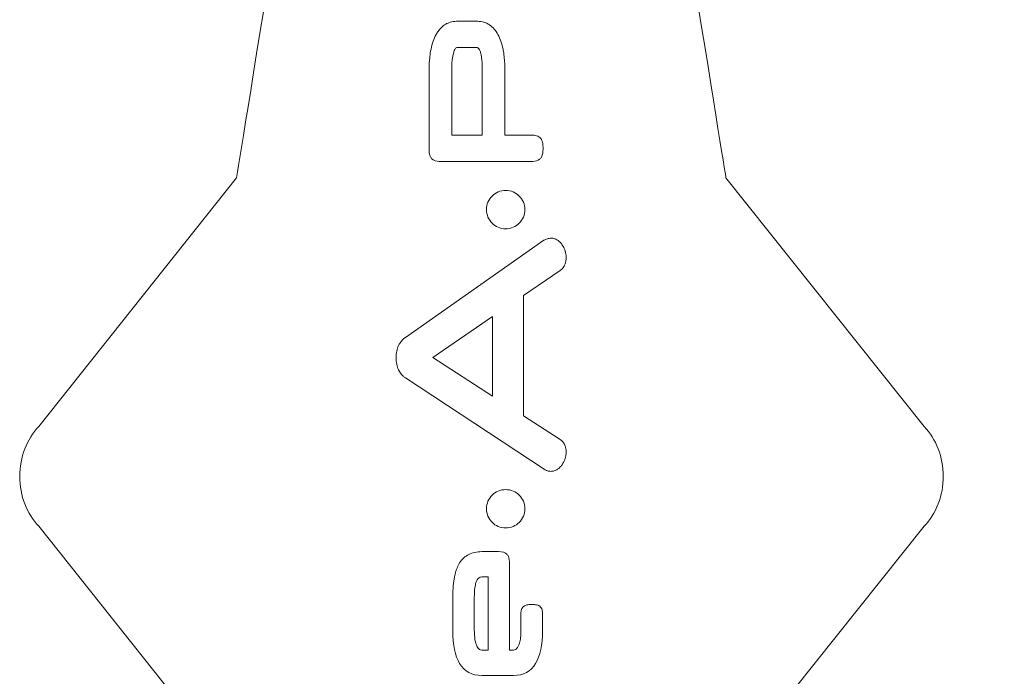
# Model space of a CAD drawing. Header units: inches. Extents: x -5.8 to 5.8, y -5.8 to 5.8.
# Tile 12 of 42: x -5.8 to -4.5, y -0.3 to 0.5. Entities that reach past the tile are written whole.
import ezdxf

# ---------------------------------------------------------------- set-up
doc = ezdxf.new("R2010")
doc.units = ezdxf.units.IN
doc.header["$MEASUREMENT"] = 0
doc.layers.add('VIEW_HATCHES', color=7, linetype='Continuous')

msp = doc.modelspace()

# ---------------------------------------------------------------- linework, layer by layer
at = {"layer": 'VIEW_HATCHES', "color": 4, "lineweight": 5}
for points in [[(-4.4772, 0.9065), (-4.4772, 0.9065), (-5.6577, 1.8903), (-5.6577, 1.8903), (-5.6577, 1.8903), (-5.7161, 1.9389), (-5.7499, 2.0109), (-5.75, 2.0869), (-5.75, 2.0869), (-5.7501, 2.1629), (-5.716, 2.2353), (-5.6577, 2.284), (-5.6577, 2.284), (-5.6577, 2.284), (-4.4772, 3.2677), (-4.4772, 3.2677), (-4.4772, 3.2677), (-4.4772, 3.2677), (-4.4772, 3.2677), (-4.4772, 3.2677), (-4.4772, 3.2677), (-4.471, 3.2983), (-4.1656, 4.8512), (-3.9972, 5.6868), (-3.9972, 5.6868), (-3.9898, 5.7236), (-3.9574, 5.75), (-3.92, 5.75), (-3.92, 5.75), (-3.92, 5.75), (-2.6709, 5.75), (-2.6709, 5.75), (-2.6709, 5.75), (-2.6335, 5.75), (-2.6012, 5.7235), (-2.5937, 5.6868), (-2.5937, 5.6868), (-2.3902, 4.6773), (-2.1199, 3.2983), (-2.1138, 3.2677), (-2.1138, 3.2677), (-2.1138, 3.2677), (-2.1138, 3.2677), (-2.1138, 3.2677), (-2.1138, 3.2677), (-2.1138, 3.2677), (-0.9333, 2.284), (-0.9333, 2.284), (-0.9333, 2.284), (-0.8748, 2.2354), (-0.841, 2.1633), (-0.841, 2.0874), (-0.841, 2.0874), (-0.8409, 2.0114), (-0.8749, 1.939), (-0.9333, 1.8903), (-0.9333, 1.8903), (-0.9333, 1.8903), (-2.1138, 0.9065), (-2.1138, 0.9065), (-2.1138, 0.9065), (-2.1138, 0.9065), (-2.1138, 0.9065), (-2.1138, 0.9065), (-2.1138, 0.9065), (-2.1199, 0.8759), (-2.4356, -0.7278), (-2.5938, -1.5126), (-2.5938, -1.5126), (-2.6012, -1.5493), (-2.6335, -1.5757), (-2.671, -1.5757), (-2.671, -1.5757), (-2.671, -1.5757), (-3.92, -1.5757), (-3.92, -1.5757), (-3.92, -1.5757), (-3.9575, -1.5757), (-3.9898, -1.5493), (-3.9972, -1.5126), (-3.9972, -1.5126), (-4.2007, -0.5031), (-4.471, 0.8759), (-4.4772, 0.9065), (-4.4772, 0.9065), (-4.4772, 0.9065), (-4.4772, 0.9065), (-4.4772, 0.9065)], [(-4.8495, 0.3394), (-4.8495, 0.3394), (-4.5968, 0.0221), (-4.5968, 0.0221), (-4.5968, 0.0221), (-4.5814, 0.0065), (-4.5725, -0.0167), (-4.5724, -0.0413), (-4.5724, -0.0413), (-4.5724, -0.0658), (-4.5814, -0.0891), (-4.5968, -0.1048), (-4.5968, -0.1048), (-4.5968, -0.1048), (-4.8495, -0.422), (-4.8495, -0.422), (-4.8495, -0.422), (-4.8495, -0.422), (-4.8495, -0.422), (-4.8495, -0.422), (-4.8495, -0.422), (-4.8511, -0.4319), (-4.9318, -0.9326), (-4.9763, -1.202), (-4.9763, -1.202), (-4.9782, -1.2139), (-4.9867, -1.2224), (-4.9966, -1.2224), (-4.9966, -1.2224), (-4.9966, -1.2224), (-5.3264, -1.2224), (-5.3264, -1.2224), (-5.3264, -1.2224), (-5.3363, -1.2224), (-5.3449, -1.2138), (-5.3468, -1.202), (-5.3468, -1.202), (-5.4006, -0.8765), (-5.4719, -0.4318), (-5.4736, -0.422), (-5.4736, -0.422), (-5.4736, -0.422), (-5.4736, -0.422), (-5.4736, -0.422), (-5.4736, -0.422), (-5.4736, -0.422), (-5.7256, -0.1048), (-5.7256, -0.1048), (-5.7256, -0.1048), (-5.7411, -0.0891), (-5.75, -0.0659), (-5.75, -0.0414), (-5.75, -0.0414), (-5.75, -0.0169), (-5.741, 0.0065), (-5.7256, 0.0222), (-5.7256, 0.0222), (-5.7256, 0.0222), (-5.4736, 0.3394), (-5.4736, 0.3394), (-5.4736, 0.3394), (-5.4736, 0.3394), (-5.4736, 0.3394), (-5.4736, 0.3394), (-5.4736, 0.3394), (-5.4719, 0.3493), (-5.3886, 0.8664), (-5.3468, 1.1194), (-5.3468, 1.1194), (-5.3449, 1.1313), (-5.3363, 1.1398), (-5.3264, 1.1398), (-5.3264, 1.1398), (-5.3264, 1.1398), (-4.9966, 1.1398), (-4.9966, 1.1398), (-4.9966, 1.1398), (-4.9868, 1.1398), (-4.9782, 1.1312), (-4.9763, 1.1194), (-4.9763, 1.1194), (-4.9225, 0.7939), (-4.8512, 0.3492), (-4.8495, 0.3394), (-4.8495, 0.3394), (-4.8495, 0.3394), (-4.8495, 0.3394), (-4.8495, 0.3394)]]:
    msp.add_open_spline(points, degree=3, knots=[0, 0, 0, 0, 0.045455, 0.045455, 0.045455, 0.045455, 0.090909, 0.090909, 0.090909, 0.090909, 0.136364, 0.136364, 0.136364, 0.136364, 0.181818, 0.181818, 0.181818, 0.181818, 0.227273, 0.227273, 0.227273, 0.227273, 0.272727, 0.272727, 0.272727, 0.272727, 0.318182, 0.318182, 0.318182, 0.318182, 0.363636, 0.363636, 0.363636, 0.363636, 0.409091, 0.409091, 0.409091, 0.409091, 0.454545, 0.454545, 0.454545, 0.454545, 0.5, 0.5, 0.5, 0.5, 0.545455, 0.545455, 0.545455, 0.545455, 0.590909, 0.590909, 0.590909, 0.590909, 0.636364, 0.636364, 0.636364, 0.636364, 0.681818, 0.681818, 0.681818, 0.681818, 0.727273, 0.727273, 0.727273, 0.727273, 0.772727, 0.772727, 0.772727, 0.772727, 0.818182, 0.818182, 0.818182, 0.818182, 0.863636, 0.863636, 0.863636, 0.863636, 0.909091, 0.909091, 0.909091, 0.909091, 0.954545, 0.954545, 0.954545, 0.954545, 1, 1, 1, 1], dxfattribs=at)
at = {"layer": 'VIEW_HATCHES', "color": 2, "lineweight": 5}
for points, knots in [([(-5.215, 0.3603), (-5.215, 0.3603), (-5.215, 0.3603), (-5.215, 0.3603), (-5.215, 0.3603), (-5.215, 0.3603), (-5.215, 0.3603), (-5.215, 0.3603), (-5.215, 0.3603), (-5.2191, 0.3603), (-5.2223, 0.3615), (-5.2245, 0.3638), (-5.2245, 0.3638), (-5.2253, 0.3646), (-5.226, 0.3656), (-5.2265, 0.3666), (-5.2265, 0.3666), (-5.2274, 0.3685), (-5.2279, 0.3708), (-5.2279, 0.3734), (-5.2279, 0.3734), (-5.2279, 0.3734), (-5.2279, 0.4797), (-5.2279, 0.4797), (-5.2279, 0.4797), (-5.2279, 0.4797), (-5.2279, 0.4797), (-5.2279, 0.4797), (-5.2279, 0.4797), (-5.2279, 0.4797), (-5.2279, 0.4797), (-5.2279, 0.4797), (-5.2279, 0.4797), (-5.2279, 0.4841), (-5.2277, 0.4883), (-5.2273, 0.4922), (-5.2273, 0.4922), (-5.2272, 0.4931), (-5.2272, 0.4938), (-5.2271, 0.4941), (-5.2271, 0.4941), (-5.2268, 0.4974), (-5.2263, 0.5005), (-5.2256, 0.5035), (-5.2256, 0.5035), (-5.2249, 0.5071), (-5.224, 0.5104), (-5.2229, 0.5135), (-5.2229, 0.5135), (-5.2218, 0.5166), (-5.2205, 0.5195), (-5.2191, 0.522), (-5.2191, 0.522), (-5.2191, 0.522), (-5.2191, 0.522), (-5.2191, 0.522), (-5.2191, 0.522), (-5.2191, 0.522), (-5.2191, 0.522), (-5.2191, 0.522), (-5.2191, 0.522), (-5.2188, 0.5226), (-5.2184, 0.5233), (-5.2179, 0.5242), (-5.2179, 0.5242), (-5.2174, 0.5249), (-5.2169, 0.5256), (-5.2165, 0.5262), (-5.2165, 0.5262), (-5.2141, 0.5296), (-5.2113, 0.5323), (-5.2082, 0.5344), (-5.2082, 0.5344), (-5.2082, 0.5344), (-5.2082, 0.5345), (-5.2082, 0.5345), (-5.2082, 0.5345), (-5.2082, 0.5345), (-5.2082, 0.5345), (-5.2082, 0.5345), (-5.2082, 0.5345), (-5.2082, 0.5345), (-5.2082, 0.5345), (-5.2082, 0.5345), (-5.2082, 0.5345), (-5.2071, 0.5352), (-5.206, 0.5359), (-5.2048, 0.5364), (-5.2048, 0.5364), (-5.2036, 0.537), (-5.2024, 0.5375), (-5.2011, 0.5379), (-5.2011, 0.5379), (-5.1986, 0.5387), (-5.196, 0.539), (-5.1933, 0.539), (-5.1933, 0.539), (-5.1933, 0.539), (-5.1661, 0.539), (-5.1661, 0.539), (-5.1661, 0.539), (-5.1661, 0.539), (-5.1661, 0.539), (-5.1661, 0.539), (-5.1661, 0.539), (-5.1661, 0.539), (-5.1661, 0.539), (-5.1661, 0.539), (-5.1661, 0.539), (-5.1633, 0.539), (-5.1607, 0.5386), (-5.1582, 0.5379), (-5.1582, 0.5379), (-5.1574, 0.5376), (-5.1566, 0.5373), (-5.1558, 0.537), (-5.1558, 0.537), (-5.1542, 0.5363), (-5.1526, 0.5354), (-5.1511, 0.5345), (-5.1511, 0.5345), (-5.1468, 0.5315), (-5.1432, 0.5274), (-5.1403, 0.522), (-5.1403, 0.522), (-5.1388, 0.5195), (-5.1376, 0.5166), (-5.1365, 0.5135), (-5.1365, 0.5135), (-5.1354, 0.5104), (-5.1345, 0.5071), (-5.1337, 0.5035), (-5.1337, 0.5035), (-5.1337, 0.5035), (-5.1337, 0.5035), (-5.1337, 0.5035), (-5.1337, 0.5035), (-5.1335, 0.5023), (-5.1333, 0.5013), (-5.1331, 0.5004), (-5.1331, 0.5004), (-5.133, 0.4995), (-5.1328, 0.4985), (-5.1326, 0.4973), (-5.1326, 0.4973), (-5.1319, 0.4918), (-5.1315, 0.4859), (-5.1315, 0.4797), (-5.1315, 0.4797), (-5.1315, 0.4797), (-5.1315, 0.3938), (-5.1315, 0.3938), (-5.1315, 0.3938), (-5.1315, 0.3938), (-5.0958, 0.3938), (-5.0958, 0.3938), (-5.0958, 0.3938), (-5.0934, 0.3938), (-5.0913, 0.3934), (-5.0896, 0.3926), (-5.0896, 0.3926), (-5.0875, 0.3917), (-5.0859, 0.3902), (-5.0849, 0.3883), (-5.0849, 0.3883), (-5.0842, 0.3869), (-5.0836, 0.3852), (-5.0832, 0.3831), (-5.0832, 0.3831), (-5.0829, 0.3813), (-5.0827, 0.3792), (-5.0827, 0.377), (-5.0827, 0.377), (-5.0827, 0.3748), (-5.0829, 0.3727), (-5.0832, 0.3709), (-5.0832, 0.3709), (-5.0836, 0.3689), (-5.0841, 0.3672), (-5.0849, 0.3658), (-5.0849, 0.3658), (-5.0849, 0.3658), (-5.0849, 0.3658), (-5.0849, 0.3658), (-5.0849, 0.3658), (-5.0852, 0.3653), (-5.0855, 0.3648), (-5.0859, 0.3643), (-5.0859, 0.3643), (-5.0863, 0.3638), (-5.0867, 0.3633), (-5.0872, 0.363), (-5.0872, 0.363), (-5.0893, 0.3612), (-5.0922, 0.3603), (-5.0958, 0.3603), (-5.0958, 0.3603), (-5.0958, 0.3603), (-5.215, 0.3603), (-5.215, 0.3603)], [0, 0, 0, 0, 0.02, 0.02, 0.02, 0.02, 0.04, 0.04, 0.04, 0.04, 0.06, 0.06, 0.06, 0.06, 0.08, 0.08, 0.08, 0.08, 0.1, 0.1, 0.1, 0.1, 0.12, 0.12, 0.12, 0.12, 0.14, 0.14, 0.14, 0.14, 0.16, 0.16, 0.16, 0.16, 0.18, 0.18, 0.18, 0.18, 0.2, 0.2, 0.2, 0.2, 0.22, 0.22, 0.22, 0.22, 0.24, 0.24, 0.24, 0.24, 0.26, 0.26, 0.26, 0.26, 0.28, 0.28, 0.28, 0.28, 0.3, 0.3, 0.3, 0.3, 0.32, 0.32, 0.32, 0.32, 0.34, 0.34, 0.34, 0.34, 0.36, 0.36, 0.36, 0.36, 0.38, 0.38, 0.38, 0.38, 0.4, 0.4, 0.4, 0.4, 0.42, 0.42, 0.42, 0.42, 0.44, 0.44, 0.44, 0.44, 0.46, 0.46, 0.46, 0.46, 0.48, 0.48, 0.48, 0.48, 0.5, 0.5, 0.5, 0.5, 0.52, 0.52, 0.52, 0.52, 0.54, 0.54, 0.54, 0.54, 0.56, 0.56, 0.56, 0.56, 0.58, 0.58, 0.58, 0.58, 0.6, 0.6, 0.6, 0.6, 0.62, 0.62, 0.62, 0.62, 0.64, 0.64, 0.64, 0.64, 0.66, 0.66, 0.66, 0.66, 0.68, 0.68, 0.68, 0.68, 0.7, 0.7, 0.7, 0.7, 0.72, 0.72, 0.72, 0.72, 0.74, 0.74, 0.74, 0.74, 0.76, 0.76, 0.76, 0.76, 0.78, 0.78, 0.78, 0.78, 0.8, 0.8, 0.8, 0.8, 0.82, 0.82, 0.82, 0.82, 0.84, 0.84, 0.84, 0.84, 0.86, 0.86, 0.86, 0.86, 0.88, 0.88, 0.88, 0.88, 0.9, 0.9, 0.9, 0.9, 0.92, 0.92, 0.92, 0.92, 0.94, 0.94, 0.94, 0.94, 0.96, 0.96, 0.96, 0.96, 0.98, 0.98, 0.98, 0.98, 1, 1, 1, 1]), ([(-5.1991, 0.3938), (-5.1991, 0.3938), (-5.1602, 0.3938), (-5.1602, 0.3938), (-5.1602, 0.3938), (-5.1602, 0.3938), (-5.1602, 0.4774), (-5.1602, 0.4774), (-5.1602, 0.4774), (-5.1602, 0.4836), (-5.1605, 0.4887), (-5.1611, 0.4926), (-5.1611, 0.4926), (-5.1614, 0.4946), (-5.1618, 0.4963), (-5.1621, 0.4979), (-5.1621, 0.4979), (-5.1625, 0.4993), (-5.1629, 0.5006), (-5.1634, 0.5016), (-5.1634, 0.5016), (-5.1641, 0.5034), (-5.1649, 0.5045), (-5.1656, 0.505), (-5.1656, 0.505), (-5.166, 0.5053), (-5.1664, 0.5055), (-5.1667, 0.5056), (-5.1667, 0.5056), (-5.1671, 0.5057), (-5.1675, 0.5058), (-5.168, 0.5058), (-5.168, 0.5058), (-5.168, 0.5058), (-5.1914, 0.5058), (-5.1914, 0.5058), (-5.1914, 0.5058), (-5.1922, 0.5058), (-5.193, 0.5055), (-5.1937, 0.505), (-5.1937, 0.505), (-5.1941, 0.5048), (-5.1944, 0.5044), (-5.1947, 0.504), (-5.1947, 0.504), (-5.1952, 0.5034), (-5.1956, 0.5026), (-5.196, 0.5017), (-5.196, 0.5017), (-5.196, 0.5017), (-5.196, 0.5017), (-5.196, 0.5017), (-5.196, 0.5017), (-5.196, 0.5017), (-5.196, 0.5016), (-5.196, 0.5016), (-5.196, 0.5016), (-5.196, 0.5016), (-5.196, 0.5016), (-5.196, 0.5016), (-5.196, 0.5016), (-5.196, 0.5016), (-5.196, 0.5016), (-5.196, 0.5016), (-5.196, 0.5016), (-5.196, 0.5016), (-5.196, 0.5016), (-5.196, 0.5016), (-5.196, 0.5016), (-5.196, 0.5016), (-5.196, 0.5016), (-5.196, 0.5016), (-5.196, 0.5016), (-5.1961, 0.5014), (-5.1962, 0.5011), (-5.1964, 0.5007), (-5.1964, 0.5007), (-5.1965, 0.5005), (-5.1966, 0.5001), (-5.1967, 0.4997), (-5.1967, 0.4997), (-5.1967, 0.4997), (-5.1967, 0.4997), (-5.1967, 0.4997), (-5.1967, 0.4997), (-5.1973, 0.4978), (-5.1978, 0.4954), (-5.1983, 0.4926), (-5.1983, 0.4926), (-5.1988, 0.4887), (-5.1991, 0.4836), (-5.1991, 0.4774), (-5.1991, 0.4774), (-5.1991, 0.4774), (-5.1991, 0.3938), (-5.1991, 0.3938)], [0, 0, 0, 0, 0.041667, 0.041667, 0.041667, 0.041667, 0.083333, 0.083333, 0.083333, 0.083333, 0.125, 0.125, 0.125, 0.125, 0.166667, 0.166667, 0.166667, 0.166667, 0.208333, 0.208333, 0.208333, 0.208333, 0.25, 0.25, 0.25, 0.25, 0.291667, 0.291667, 0.291667, 0.291667, 0.333333, 0.333333, 0.333333, 0.333333, 0.375, 0.375, 0.375, 0.375, 0.416667, 0.416667, 0.416667, 0.416667, 0.458333, 0.458333, 0.458333, 0.458333, 0.5, 0.5, 0.5, 0.5, 0.541667, 0.541667, 0.541667, 0.541667, 0.583333, 0.583333, 0.583333, 0.583333, 0.625, 0.625, 0.625, 0.625, 0.666667, 0.666667, 0.666667, 0.666667, 0.708333, 0.708333, 0.708333, 0.708333, 0.75, 0.75, 0.75, 0.75, 0.791667, 0.791667, 0.791667, 0.791667, 0.833333, 0.833333, 0.833333, 0.833333, 0.875, 0.875, 0.875, 0.875, 0.916667, 0.916667, 0.916667, 0.916667, 0.958333, 0.958333, 0.958333, 0.958333, 1, 1, 1, 1]), ([(-5.1549, 0.2989), (-5.1549, 0.2989), (-5.1549, 0.2989), (-5.1549, 0.2989), (-5.1549, 0.2989), (-5.1549, 0.2989), (-5.1549, 0.2989), (-5.1549, 0.2989), (-5.1549, 0.2989), (-5.1549, 0.3056), (-5.1522, 0.3118), (-5.1477, 0.3162), (-5.1477, 0.3162), (-5.1477, 0.3162), (-5.1477, 0.3162), (-5.1477, 0.3162), (-5.1477, 0.3162), (-5.1433, 0.3206), (-5.1372, 0.3233), (-5.1304, 0.3233), (-5.1304, 0.3233), (-5.1304, 0.3233), (-5.1304, 0.3234), (-5.1304, 0.3234), (-5.1304, 0.3234), (-5.1304, 0.3234), (-5.1304, 0.3234), (-5.1304, 0.3234), (-5.1304, 0.3234), (-5.1304, 0.3234), (-5.1304, 0.3234), (-5.1304, 0.3234), (-5.1304, 0.3234), (-5.1304, 0.3234), (-5.1304, 0.3233), (-5.1304, 0.3233), (-5.1304, 0.3233), (-5.1237, 0.3233), (-5.1175, 0.3206), (-5.1131, 0.3162), (-5.1131, 0.3162), (-5.1131, 0.3162), (-5.1131, 0.3162), (-5.1131, 0.3162), (-5.1131, 0.3162), (-5.1087, 0.3118), (-5.1059, 0.3056), (-5.1059, 0.2989), (-5.1059, 0.2989), (-5.1059, 0.2989), (-5.1059, 0.2989), (-5.1059, 0.2989), (-5.1059, 0.2989), (-5.1059, 0.2989), (-5.1059, 0.2989), (-5.1059, 0.2989), (-5.1059, 0.2989), (-5.1059, 0.2989), (-5.1059, 0.2989), (-5.1059, 0.2989), (-5.1059, 0.2989), (-5.1059, 0.2989), (-5.1059, 0.2989), (-5.1059, 0.2989), (-5.1059, 0.2989), (-5.1059, 0.2921), (-5.1087, 0.286), (-5.1131, 0.2816), (-5.1131, 0.2816), (-5.1175, 0.2771), (-5.1236, 0.2744), (-5.1304, 0.2744), (-5.1304, 0.2744), (-5.1304, 0.2744), (-5.1304, 0.2744), (-5.1304, 0.2744), (-5.1304, 0.2744), (-5.1304, 0.2744), (-5.1304, 0.2744), (-5.1304, 0.2744), (-5.1304, 0.2744), (-5.1304, 0.2744), (-5.1304, 0.2744), (-5.1304, 0.2744), (-5.1304, 0.2744), (-5.1304, 0.2744), (-5.1304, 0.2744), (-5.1304, 0.2744), (-5.1304, 0.2744), (-5.1372, 0.2744), (-5.1433, 0.2771), (-5.1477, 0.2816), (-5.1477, 0.2816), (-5.1521, 0.286), (-5.1549, 0.2921), (-5.1549, 0.2989), (-5.1549, 0.2989), (-5.1549, 0.2989), (-5.1549, 0.2989), (-5.1549, 0.2989), (-5.1549, 0.2989), (-5.1549, 0.2989), (-5.1549, 0.2989), (-5.1549, 0.2989)], [0, 0, 0, 0, 0.038462, 0.038462, 0.038462, 0.038462, 0.076923, 0.076923, 0.076923, 0.076923, 0.115385, 0.115385, 0.115385, 0.115385, 0.153846, 0.153846, 0.153846, 0.153846, 0.192308, 0.192308, 0.192308, 0.192308, 0.230769, 0.230769, 0.230769, 0.230769, 0.269231, 0.269231, 0.269231, 0.269231, 0.307692, 0.307692, 0.307692, 0.307692, 0.346154, 0.346154, 0.346154, 0.346154, 0.384615, 0.384615, 0.384615, 0.384615, 0.423077, 0.423077, 0.423077, 0.423077, 0.461538, 0.461538, 0.461538, 0.461538, 0.5, 0.5, 0.5, 0.5, 0.538462, 0.538462, 0.538462, 0.538462, 0.576923, 0.576923, 0.576923, 0.576923, 0.615385, 0.615385, 0.615385, 0.615385, 0.653846, 0.653846, 0.653846, 0.653846, 0.692308, 0.692308, 0.692308, 0.692308, 0.730769, 0.730769, 0.730769, 0.730769, 0.769231, 0.769231, 0.769231, 0.769231, 0.807692, 0.807692, 0.807692, 0.807692, 0.846154, 0.846154, 0.846154, 0.846154, 0.884615, 0.884615, 0.884615, 0.884615, 0.923077, 0.923077, 0.923077, 0.923077, 0.961538, 0.961538, 0.961538, 0.961538, 1, 1, 1, 1]), ([(-5.27, 0.1102), (-5.27, 0.1132), (-5.2698, 0.1159), (-5.2693, 0.1185), (-5.2693, 0.1185), (-5.2688, 0.1211), (-5.268, 0.1235), (-5.267, 0.1255), (-5.267, 0.1255), (-5.267, 0.1255), (-5.267, 0.1255), (-5.267, 0.1255), (-5.267, 0.1255), (-5.267, 0.1255), (-5.267, 0.1255), (-5.267, 0.1255), (-5.267, 0.1255), (-5.2668, 0.1261), (-5.2664, 0.1266), (-5.2661, 0.1272), (-5.2661, 0.1272), (-5.2657, 0.1279), (-5.2654, 0.1285), (-5.2651, 0.1289), (-5.2651, 0.1289), (-5.2633, 0.1316), (-5.261, 0.1339), (-5.2582, 0.1358), (-5.2582, 0.1358), (-5.2582, 0.1358), (-5.2582, 0.1358), (-5.2582, 0.1358), (-5.2582, 0.1358), (-5.2582, 0.1358), (-5.0816, 0.2597), (-5.0816, 0.2597), (-5.0816, 0.2597), (-5.0816, 0.2597), (-5.0814, 0.2598), (-5.0814, 0.2598), (-5.0814, 0.2598), (-5.0801, 0.2606), (-5.0787, 0.2613), (-5.0772, 0.2617), (-5.0772, 0.2617), (-5.0757, 0.2622), (-5.0741, 0.2624), (-5.0726, 0.2624), (-5.0726, 0.2624), (-5.0712, 0.2624), (-5.0697, 0.2622), (-5.0683, 0.2618), (-5.0683, 0.2618), (-5.0669, 0.2614), (-5.0656, 0.2607), (-5.0643, 0.2599), (-5.0643, 0.2599), (-5.0631, 0.2591), (-5.062, 0.2582), (-5.061, 0.2572), (-5.061, 0.2572), (-5.061, 0.2572), (-5.061, 0.2572), (-5.061, 0.2572), (-5.061, 0.2572), (-5.06, 0.2562), (-5.0591, 0.2551), (-5.0583, 0.2539), (-5.0583, 0.2539), (-5.0583, 0.2539), (-5.0582, 0.2538), (-5.0582, 0.2538), (-5.0582, 0.2538), (-5.0582, 0.2538), (-5.0582, 0.2537), (-5.0582, 0.2537), (-5.0582, 0.2537), (-5.0582, 0.2537), (-5.0582, 0.2537), (-5.0582, 0.2537), (-5.0582, 0.2537), (-5.058, 0.2534), (-5.0578, 0.2531), (-5.0576, 0.2528), (-5.0576, 0.2528), (-5.0575, 0.2526), (-5.0573, 0.2523), (-5.0571, 0.2518), (-5.0571, 0.2518), (-5.0571, 0.2518), (-5.057, 0.2518), (-5.057, 0.2518), (-5.057, 0.2518), (-5.0561, 0.2501), (-5.0553, 0.2481), (-5.0546, 0.2461), (-5.0546, 0.2461), (-5.0546, 0.2461), (-5.0546, 0.2461), (-5.0546, 0.2461), (-5.0546, 0.2461), (-5.0545, 0.2457), (-5.0544, 0.2453), (-5.0543, 0.2449), (-5.0543, 0.2449), (-5.0543, 0.2449), (-5.0543, 0.2449), (-5.0543, 0.2449), (-5.0543, 0.2449), (-5.0542, 0.2444), (-5.0541, 0.244), (-5.054, 0.2436), (-5.054, 0.2436), (-5.054, 0.2436), (-5.054, 0.2436), (-5.054, 0.2436), (-5.054, 0.2436), (-5.0535, 0.2415), (-5.0533, 0.2395), (-5.0533, 0.2375), (-5.0533, 0.2375), (-5.0533, 0.2375), (-5.0533, 0.2375), (-5.0533, 0.2375), (-5.0533, 0.2375), (-5.0533, 0.2359), (-5.0534, 0.2344), (-5.0537, 0.2329), (-5.0537, 0.2329), (-5.054, 0.2315), (-5.0544, 0.2301), (-5.0549, 0.2288), (-5.0549, 0.2288), (-5.0549, 0.2288), (-5.0549, 0.2288), (-5.0549, 0.2288), (-5.0549, 0.2288), (-5.0549, 0.2288), (-5.0549, 0.2288), (-5.0549, 0.2288), (-5.0549, 0.2288), (-5.0549, 0.2288), (-5.0549, 0.2288), (-5.0549, 0.2288), (-5.0549, 0.2288), (-5.0549, 0.2288), (-5.0549, 0.2287), (-5.0549, 0.2287), (-5.0549, 0.2287), (-5.0549, 0.2287), (-5.0549, 0.2287), (-5.0549, 0.2287), (-5.0549, 0.2287), (-5.0551, 0.2283), (-5.0553, 0.2279), (-5.0555, 0.2276), (-5.0555, 0.2276), (-5.0555, 0.2276), (-5.0555, 0.2275), (-5.0555, 0.2275), (-5.0555, 0.2275), (-5.0557, 0.2271), (-5.0559, 0.2268), (-5.0561, 0.2264), (-5.0561, 0.2264), (-5.0573, 0.2246), (-5.0588, 0.2229), (-5.0607, 0.2215), (-5.0607, 0.2215), (-5.0607, 0.2215), (-5.0608, 0.2214), (-5.0608, 0.2214), (-5.0608, 0.2214), (-5.0608, 0.2214), (-5.1078, 0.1892), (-5.1078, 0.1892), (-5.1078, 0.1892), (-5.1078, 0.1892), (-5.1078, 0.0358), (-5.1078, 0.0358), (-5.1078, 0.0358), (-5.1078, 0.0358), (-5.0609, 0.0056), (-5.0609, 0.0056), (-5.0609, 0.0056), (-5.0609, 0.0056), (-5.0609, 0.0056), (-5.0609, 0.0056), (-5.0609, 0.0056), (-5.0609, 0.0056), (-5.0609, 0.0056), (-5.0609, 0.0056), (-5.0609, 0.0056), (-5.0605, 0.0053), (-5.0601, 0.005), (-5.0598, 0.0048), (-5.0598, 0.0048), (-5.0594, 0.0045), (-5.0591, 0.0042), (-5.0588, 0.0039), (-5.0588, 0.0039), (-5.057, 0.0024), (-5.0557, 0.0005), (-5.0549, -0.0017), (-5.0549, -0.0017), (-5.0543, -0.003), (-5.054, -0.0044), (-5.0537, -0.0059), (-5.0537, -0.0059), (-5.0534, -0.0073), (-5.0533, -0.0088), (-5.0533, -0.0102), (-5.0533, -0.0102), (-5.0533, -0.0102), (-5.0533, -0.0102), (-5.0533, -0.0102), (-5.0533, -0.0102), (-5.0533, -0.0102), (-5.0533, -0.0102), (-5.0533, -0.0102), (-5.0533, -0.0102), (-5.0533, -0.0116), (-5.0534, -0.013), (-5.0536, -0.0144), (-5.0536, -0.0144), (-5.0537, -0.0145), (-5.0537, -0.0147), (-5.0538, -0.015), (-5.0538, -0.015), (-5.0538, -0.015), (-5.0538, -0.015), (-5.0538, -0.015), (-5.0538, -0.015), (-5.054, -0.0162), (-5.0543, -0.0174), (-5.0546, -0.0186), (-5.0546, -0.0186), (-5.0551, -0.02), (-5.0556, -0.0214), (-5.0563, -0.0227), (-5.0563, -0.0227), (-5.0569, -0.024), (-5.0577, -0.0253), (-5.0585, -0.0264), (-5.0585, -0.0264), (-5.0593, -0.0276), (-5.0602, -0.0287), (-5.0612, -0.0297), (-5.0612, -0.0297), (-5.0612, -0.0297), (-5.0612, -0.0297), (-5.0612, -0.0297), (-5.0612, -0.0297), (-5.0622, -0.0307), (-5.0633, -0.0316), (-5.0644, -0.0323), (-5.0644, -0.0323), (-5.0656, -0.0332), (-5.067, -0.0338), (-5.0684, -0.0343), (-5.0684, -0.0343), (-5.0684, -0.0343), (-5.0684, -0.0343), (-5.0684, -0.0343), (-5.0684, -0.0343), (-5.0699, -0.0347), (-5.0714, -0.0349), (-5.0729, -0.0349), (-5.0729, -0.0349), (-5.0729, -0.0349), (-5.0729, -0.0349), (-5.0729, -0.0349), (-5.0729, -0.0349), (-5.0729, -0.0349), (-5.0729, -0.0349), (-5.0729, -0.0349), (-5.0729, -0.0349), (-5.0743, -0.0349), (-5.0757, -0.0347), (-5.0771, -0.0342), (-5.0771, -0.0342), (-5.0777, -0.034), (-5.0782, -0.0339), (-5.0786, -0.0337), (-5.0786, -0.0337), (-5.0786, -0.0337), (-5.0785, -0.0337), (-5.0785, -0.0337), (-5.0785, -0.0337), (-5.0795, -0.0333), (-5.0804, -0.0329), (-5.0813, -0.0323), (-5.0813, -0.0323), (-5.0813, -0.0323), (-5.0815, -0.0322), (-5.0815, -0.0322), (-5.0815, -0.0322), (-5.0815, -0.0322), (-5.2581, 0.0842), (-5.2581, 0.0842), (-5.2581, 0.0842), (-5.2581, 0.0842), (-5.2581, 0.0842), (-5.2581, 0.0842), (-5.2581, 0.0842), (-5.2581, 0.0842), (-5.2581, 0.0842), (-5.2581, 0.0842), (-5.2581, 0.0842), (-5.2587, 0.0846), (-5.2592, 0.0849), (-5.2597, 0.0853), (-5.2597, 0.0853), (-5.2602, 0.0857), (-5.2607, 0.0861), (-5.2612, 0.0865), (-5.2612, 0.0865), (-5.2636, 0.0887), (-5.2655, 0.0914), (-5.267, 0.0945), (-5.267, 0.0945), (-5.268, 0.0966), (-5.2688, 0.099), (-5.2693, 0.1017), (-5.2693, 0.1017), (-5.2698, 0.1043), (-5.27, 0.1072), (-5.27, 0.1102)], [0, 0, 0, 0, 0.012195, 0.012195, 0.012195, 0.012195, 0.02439, 0.02439, 0.02439, 0.02439, 0.036585, 0.036585, 0.036585, 0.036585, 0.04878, 0.04878, 0.04878, 0.04878, 0.060976, 0.060976, 0.060976, 0.060976, 0.073171, 0.073171, 0.073171, 0.073171, 0.085366, 0.085366, 0.085366, 0.085366, 0.097561, 0.097561, 0.097561, 0.097561, 0.109756, 0.109756, 0.109756, 0.109756, 0.121951, 0.121951, 0.121951, 0.121951, 0.134146, 0.134146, 0.134146, 0.134146, 0.146341, 0.146341, 0.146341, 0.146341, 0.158537, 0.158537, 0.158537, 0.158537, 0.170732, 0.170732, 0.170732, 0.170732, 0.182927, 0.182927, 0.182927, 0.182927, 0.195122, 0.195122, 0.195122, 0.195122, 0.207317, 0.207317, 0.207317, 0.207317, 0.219512, 0.219512, 0.219512, 0.219512, 0.231707, 0.231707, 0.231707, 0.231707, 0.243902, 0.243902, 0.243902, 0.243902, 0.256098, 0.256098, 0.256098, 0.256098, 0.268293, 0.268293, 0.268293, 0.268293, 0.280488, 0.280488, 0.280488, 0.280488, 0.292683, 0.292683, 0.292683, 0.292683, 0.304878, 0.304878, 0.304878, 0.304878, 0.317073, 0.317073, 0.317073, 0.317073, 0.329268, 0.329268, 0.329268, 0.329268, 0.341463, 0.341463, 0.341463, 0.341463, 0.353659, 0.353659, 0.353659, 0.353659, 0.365854, 0.365854, 0.365854, 0.365854, 0.378049, 0.378049, 0.378049, 0.378049, 0.390244, 0.390244, 0.390244, 0.390244, 0.402439, 0.402439, 0.402439, 0.402439, 0.414634, 0.414634, 0.414634, 0.414634, 0.426829, 0.426829, 0.426829, 0.426829, 0.439024, 0.439024, 0.439024, 0.439024, 0.45122, 0.45122, 0.45122, 0.45122, 0.463415, 0.463415, 0.463415, 0.463415, 0.47561, 0.47561, 0.47561, 0.47561, 0.487805, 0.487805, 0.487805, 0.487805, 0.5, 0.5, 0.5, 0.5, 0.512195, 0.512195, 0.512195, 0.512195, 0.52439, 0.52439, 0.52439, 0.52439, 0.536585, 0.536585, 0.536585, 0.536585, 0.54878, 0.54878, 0.54878, 0.54878, 0.560976, 0.560976, 0.560976, 0.560976, 0.573171, 0.573171, 0.573171, 0.573171, 0.585366, 0.585366, 0.585366, 0.585366, 0.597561, 0.597561, 0.597561, 0.597561, 0.609756, 0.609756, 0.609756, 0.609756, 0.621951, 0.621951, 0.621951, 0.621951, 0.634146, 0.634146, 0.634146, 0.634146, 0.646341, 0.646341, 0.646341, 0.646341, 0.658537, 0.658537, 0.658537, 0.658537, 0.670732, 0.670732, 0.670732, 0.670732, 0.682927, 0.682927, 0.682927, 0.682927, 0.695122, 0.695122, 0.695122, 0.695122, 0.707317, 0.707317, 0.707317, 0.707317, 0.719512, 0.719512, 0.719512, 0.719512, 0.731707, 0.731707, 0.731707, 0.731707, 0.743902, 0.743902, 0.743902, 0.743902, 0.756098, 0.756098, 0.756098, 0.756098, 0.768293, 0.768293, 0.768293, 0.768293, 0.780488, 0.780488, 0.780488, 0.780488, 0.792683, 0.792683, 0.792683, 0.792683, 0.804878, 0.804878, 0.804878, 0.804878, 0.817073, 0.817073, 0.817073, 0.817073, 0.829268, 0.829268, 0.829268, 0.829268, 0.841463, 0.841463, 0.841463, 0.841463, 0.853659, 0.853659, 0.853659, 0.853659, 0.865854, 0.865854, 0.865854, 0.865854, 0.878049, 0.878049, 0.878049, 0.878049, 0.890244, 0.890244, 0.890244, 0.890244, 0.902439, 0.902439, 0.902439, 0.902439, 0.914634, 0.914634, 0.914634, 0.914634, 0.926829, 0.926829, 0.926829, 0.926829, 0.939024, 0.939024, 0.939024, 0.939024, 0.95122, 0.95122, 0.95122, 0.95122, 0.963415, 0.963415, 0.963415, 0.963415, 0.97561, 0.97561, 0.97561, 0.97561, 0.987805, 0.987805, 0.987805, 0.987805, 1, 1, 1, 1]), ([(-5.147, 0.0609), (-5.147, 0.0609), (-5.147, 0.1624), (-5.147, 0.1624), (-5.147, 0.1624), (-5.147, 0.1624), (-5.2234, 0.1103), (-5.2234, 0.1103), (-5.2234, 0.1103), (-5.2234, 0.1103), (-5.147, 0.0609), (-5.147, 0.0609)], [0, 0, 0, 0, 0.333333, 0.333333, 0.333333, 0.333333, 0.666667, 0.666667, 0.666667, 0.666667, 1, 1, 1, 1]), ([(-5.1549, -0.0826), (-5.1549, -0.0826), (-5.1549, -0.0826), (-5.1549, -0.0826), (-5.1549, -0.0826), (-5.1549, -0.0826), (-5.1549, -0.0826), (-5.1549, -0.0826), (-5.1549, -0.0826), (-5.1549, -0.0759), (-5.1521, -0.0697), (-5.1477, -0.0653), (-5.1477, -0.0653), (-5.1477, -0.0653), (-5.1477, -0.0653), (-5.1477, -0.0653), (-5.1477, -0.0653), (-5.1433, -0.0609), (-5.1372, -0.0582), (-5.1304, -0.0582), (-5.1304, -0.0582), (-5.1304, -0.0582), (-5.1304, -0.0581), (-5.1304, -0.0581), (-5.1304, -0.0581), (-5.1304, -0.0581), (-5.1304, -0.0581), (-5.1304, -0.0581), (-5.1304, -0.0581), (-5.1304, -0.0581), (-5.1304, -0.0581), (-5.1304, -0.0581), (-5.1304, -0.0581), (-5.1304, -0.0581), (-5.1304, -0.0582), (-5.1304, -0.0582), (-5.1304, -0.0582), (-5.1236, -0.0582), (-5.1175, -0.0609), (-5.1131, -0.0653), (-5.1131, -0.0653), (-5.1131, -0.0653), (-5.1131, -0.0653), (-5.1131, -0.0653), (-5.1131, -0.0653), (-5.1086, -0.0697), (-5.1059, -0.0759), (-5.1059, -0.0826), (-5.1059, -0.0826), (-5.1059, -0.0826), (-5.1059, -0.0826), (-5.1059, -0.0826), (-5.1059, -0.0826), (-5.1059, -0.0826), (-5.1059, -0.0826), (-5.1059, -0.0826), (-5.1059, -0.0826), (-5.1059, -0.0826), (-5.1059, -0.0826), (-5.1059, -0.0826), (-5.1059, -0.0826), (-5.1059, -0.0826), (-5.1059, -0.0826), (-5.1059, -0.0826), (-5.1059, -0.0826), (-5.1059, -0.0894), (-5.1087, -0.0955), (-5.1131, -0.1), (-5.1131, -0.1), (-5.1175, -0.1044), (-5.1236, -0.1071), (-5.1304, -0.1071), (-5.1304, -0.1071), (-5.1304, -0.1071), (-5.1304, -0.1071), (-5.1304, -0.1071), (-5.1304, -0.1071), (-5.1304, -0.1071), (-5.1304, -0.1071), (-5.1304, -0.1071), (-5.1304, -0.1071), (-5.1304, -0.1071), (-5.1304, -0.1071), (-5.1304, -0.1071), (-5.1304, -0.1071), (-5.1304, -0.1071), (-5.1304, -0.1071), (-5.1304, -0.1071), (-5.1304, -0.1071), (-5.1371, -0.1071), (-5.1433, -0.1044), (-5.1477, -0.0999), (-5.1477, -0.0999), (-5.1521, -0.0955), (-5.1549, -0.0894), (-5.1549, -0.0827), (-5.1549, -0.0827), (-5.1549, -0.0827), (-5.1549, -0.0827), (-5.1549, -0.0827), (-5.1549, -0.0827), (-5.1549, -0.0827), (-5.1549, -0.0826), (-5.1549, -0.0826)], [0, 0, 0, 0, 0.038462, 0.038462, 0.038462, 0.038462, 0.076923, 0.076923, 0.076923, 0.076923, 0.115385, 0.115385, 0.115385, 0.115385, 0.153846, 0.153846, 0.153846, 0.153846, 0.192308, 0.192308, 0.192308, 0.192308, 0.230769, 0.230769, 0.230769, 0.230769, 0.269231, 0.269231, 0.269231, 0.269231, 0.307692, 0.307692, 0.307692, 0.307692, 0.346154, 0.346154, 0.346154, 0.346154, 0.384615, 0.384615, 0.384615, 0.384615, 0.423077, 0.423077, 0.423077, 0.423077, 0.461538, 0.461538, 0.461538, 0.461538, 0.5, 0.5, 0.5, 0.5, 0.538462, 0.538462, 0.538462, 0.538462, 0.576923, 0.576923, 0.576923, 0.576923, 0.615385, 0.615385, 0.615385, 0.615385, 0.653846, 0.653846, 0.653846, 0.653846, 0.692308, 0.692308, 0.692308, 0.692308, 0.730769, 0.730769, 0.730769, 0.730769, 0.769231, 0.769231, 0.769231, 0.769231, 0.807692, 0.807692, 0.807692, 0.807692, 0.846154, 0.846154, 0.846154, 0.846154, 0.884615, 0.884615, 0.884615, 0.884615, 0.923077, 0.923077, 0.923077, 0.923077, 0.961538, 0.961538, 0.961538, 0.961538, 1, 1, 1, 1]), ([(-5.1256, -0.2629), (-5.1256, -0.2629), (-5.1203, -0.2629), (-5.1203, -0.2629), (-5.1203, -0.2629), (-5.1203, -0.2629), (-5.1203, -0.2629), (-5.1203, -0.2629), (-5.1203, -0.2629), (-5.1203, -0.2629), (-5.1203, -0.2629), (-5.1203, -0.2629), (-5.1203, -0.2629), (-5.1194, -0.2629), (-5.1185, -0.2626), (-5.1176, -0.2619), (-5.1176, -0.2619), (-5.1173, -0.2617), (-5.1169, -0.2614), (-5.1166, -0.261), (-5.1166, -0.261), (-5.1158, -0.2602), (-5.1151, -0.2592), (-5.1143, -0.2579), (-5.1143, -0.2579), (-5.1143, -0.2579), (-5.1143, -0.2579), (-5.1143, -0.2579), (-5.1143, -0.2579), (-5.1143, -0.2579), (-5.1143, -0.2579), (-5.1143, -0.2579), (-5.1143, -0.2579), (-5.1143, -0.2579), (-5.1143, -0.2579), (-5.1143, -0.2579), (-5.1143, -0.2579), (-5.1143, -0.2579), (-5.1143, -0.2579), (-5.1143, -0.2579), (-5.1143, -0.2579), (-5.1143, -0.2579), (-5.1143, -0.2579), (-5.1143, -0.2579), (-5.1143, -0.2579), (-5.114, -0.2574), (-5.1138, -0.2568), (-5.1135, -0.2562), (-5.1135, -0.2562), (-5.1132, -0.2555), (-5.113, -0.2548), (-5.1128, -0.2541), (-5.1128, -0.2541), (-5.1115, -0.25), (-5.1109, -0.2443), (-5.1109, -0.2371), (-5.1109, -0.2371), (-5.1109, -0.2371), (-5.1109, -0.2371), (-5.1109, -0.2371), (-5.1109, -0.2371), (-5.1109, -0.2371), (-5.1109, -0.2156), (-5.1109, -0.2156), (-5.1109, -0.2156), (-5.1109, -0.211), (-5.1093, -0.2079), (-5.1062, -0.2063), (-5.1062, -0.2063), (-5.1051, -0.2057), (-5.1037, -0.2052), (-5.1021, -0.205), (-5.1021, -0.205), (-5.1006, -0.2047), (-5.099, -0.2046), (-5.0972, -0.2046), (-5.0972, -0.2046), (-5.0972, -0.2046), (-5.0972, -0.2046), (-5.0972, -0.2046), (-5.0972, -0.2046), (-5.0972, -0.2046), (-5.0972, -0.2046), (-5.0972, -0.2046), (-5.0972, -0.2046), (-5.0954, -0.2046), (-5.0938, -0.2047), (-5.0924, -0.205), (-5.0924, -0.205), (-5.0919, -0.205), (-5.0914, -0.2051), (-5.0909, -0.2053), (-5.0909, -0.2053), (-5.09, -0.2055), (-5.0891, -0.2058), (-5.0882, -0.2063), (-5.0882, -0.2063), (-5.0882, -0.2063), (-5.0882, -0.2062), (-5.0882, -0.2062), (-5.0882, -0.2062), (-5.0865, -0.2071), (-5.0852, -0.2085), (-5.0844, -0.2103), (-5.0844, -0.2103), (-5.0838, -0.2118), (-5.0834, -0.2135), (-5.0834, -0.2156), (-5.0834, -0.2156), (-5.0834, -0.2156), (-5.0834, -0.2156), (-5.0834, -0.2156), (-5.0834, -0.2156), (-5.0834, -0.2156), (-5.0834, -0.2379), (-5.0834, -0.2379), (-5.0834, -0.2379), (-5.0834, -0.2379), (-5.0834, -0.2379), (-5.0834, -0.2379), (-5.0834, -0.2379), (-5.0834, -0.2564), (-5.0864, -0.2704), (-5.0922, -0.2799), (-5.0922, -0.2799), (-5.0985, -0.2901), (-5.1078, -0.2952), (-5.1203, -0.2952), (-5.1203, -0.2952), (-5.1203, -0.2952), (-5.161, -0.2952), (-5.161, -0.2952), (-5.161, -0.2952), (-5.161, -0.2952), (-5.161, -0.2952), (-5.161, -0.2952), (-5.161, -0.2952), (-5.161, -0.2952), (-5.161, -0.2952), (-5.161, -0.2952), (-5.161, -0.2952), (-5.1734, -0.2952), (-5.1828, -0.2901), (-5.1891, -0.2799), (-5.1891, -0.2799), (-5.1949, -0.2704), (-5.1978, -0.2564), (-5.1978, -0.2379), (-5.1978, -0.2379), (-5.1978, -0.2379), (-5.1979, -0.2379), (-5.1979, -0.2379), (-5.1979, -0.2379), (-5.1979, -0.2379), (-5.1979, -0.2379), (-5.1979, -0.2379), (-5.1979, -0.2379), (-5.1979, -0.2379), (-5.1978, -0.2379), (-5.1978, -0.2379), (-5.1978, -0.2379), (-5.1978, -0.2379), (-5.1978, -0.1946), (-5.1978, -0.1946), (-5.1978, -0.1946), (-5.1978, -0.1946), (-5.1979, -0.1946), (-5.1979, -0.1946), (-5.1979, -0.1946), (-5.1979, -0.1946), (-5.1979, -0.1946), (-5.1979, -0.1946), (-5.1979, -0.1946), (-5.1979, -0.1946), (-5.1978, -0.1946), (-5.1978, -0.1946), (-5.1978, -0.1946), (-5.1978, -0.1849), (-5.1971, -0.1766), (-5.1958, -0.1696), (-5.1958, -0.1696), (-5.1955, -0.1685), (-5.1953, -0.1673), (-5.195, -0.1662), (-5.195, -0.1662), (-5.1936, -0.1604), (-5.1916, -0.1556), (-5.1891, -0.1517), (-5.1891, -0.1517), (-5.1891, -0.1517), (-5.1891, -0.1517), (-5.1891, -0.1517), (-5.1891, -0.1517), (-5.1891, -0.1517), (-5.1891, -0.1516), (-5.1891, -0.1516), (-5.1891, -0.1516), (-5.1891, -0.1516), (-5.1891, -0.1517), (-5.1891, -0.1517), (-5.1891, -0.1517), (-5.1875, -0.1493), (-5.1858, -0.1472), (-5.1839, -0.1454), (-5.1839, -0.1454), (-5.1819, -0.1436), (-5.1797, -0.1421), (-5.1773, -0.1409), (-5.1773, -0.1409), (-5.1726, -0.1385), (-5.1671, -0.1373), (-5.161, -0.1373), (-5.161, -0.1373), (-5.161, -0.1373), (-5.161, -0.1373), (-5.161, -0.1373), (-5.161, -0.1373), (-5.161, -0.1373), (-5.1394, -0.1373), (-5.1394, -0.1373), (-5.1394, -0.1373), (-5.1394, -0.1373), (-5.1394, -0.1373), (-5.1394, -0.1373), (-5.1394, -0.1373), (-5.1346, -0.1373), (-5.1311, -0.1384), (-5.1289, -0.1406), (-5.1289, -0.1406), (-5.1289, -0.1406), (-5.1289, -0.1406), (-5.1289, -0.1406), (-5.1289, -0.1406), (-5.1289, -0.1406), (-5.1289, -0.1406), (-5.1289, -0.1406), (-5.1289, -0.1406), (-5.1289, -0.1406), (-5.1289, -0.1406), (-5.1289, -0.1406), (-5.1289, -0.1406), (-5.1285, -0.1411), (-5.1281, -0.1415), (-5.1278, -0.142), (-5.1278, -0.142), (-5.1278, -0.142), (-5.1278, -0.142), (-5.1278, -0.142), (-5.1278, -0.142), (-5.1275, -0.1425), (-5.1272, -0.143), (-5.127, -0.1435), (-5.127, -0.1435), (-5.127, -0.1435), (-5.127, -0.1435), (-5.127, -0.1435), (-5.127, -0.1435), (-5.1261, -0.1458), (-5.1256, -0.1488), (-5.1256, -0.1528), (-5.1256, -0.1528), (-5.1256, -0.1528), (-5.1256, -0.2629), (-5.1256, -0.2629)], [0, 0, 0, 0, 0.015152, 0.015152, 0.015152, 0.015152, 0.030303, 0.030303, 0.030303, 0.030303, 0.045455, 0.045455, 0.045455, 0.045455, 0.060606, 0.060606, 0.060606, 0.060606, 0.075758, 0.075758, 0.075758, 0.075758, 0.090909, 0.090909, 0.090909, 0.090909, 0.106061, 0.106061, 0.106061, 0.106061, 0.121212, 0.121212, 0.121212, 0.121212, 0.136364, 0.136364, 0.136364, 0.136364, 0.151515, 0.151515, 0.151515, 0.151515, 0.166667, 0.166667, 0.166667, 0.166667, 0.181818, 0.181818, 0.181818, 0.181818, 0.19697, 0.19697, 0.19697, 0.19697, 0.212121, 0.212121, 0.212121, 0.212121, 0.227273, 0.227273, 0.227273, 0.227273, 0.242424, 0.242424, 0.242424, 0.242424, 0.257576, 0.257576, 0.257576, 0.257576, 0.272727, 0.272727, 0.272727, 0.272727, 0.287879, 0.287879, 0.287879, 0.287879, 0.30303, 0.30303, 0.30303, 0.30303, 0.318182, 0.318182, 0.318182, 0.318182, 0.333333, 0.333333, 0.333333, 0.333333, 0.348485, 0.348485, 0.348485, 0.348485, 0.363636, 0.363636, 0.363636, 0.363636, 0.378788, 0.378788, 0.378788, 0.378788, 0.393939, 0.393939, 0.393939, 0.393939, 0.409091, 0.409091, 0.409091, 0.409091, 0.424242, 0.424242, 0.424242, 0.424242, 0.439394, 0.439394, 0.439394, 0.439394, 0.454545, 0.454545, 0.454545, 0.454545, 0.469697, 0.469697, 0.469697, 0.469697, 0.484848, 0.484848, 0.484848, 0.484848, 0.5, 0.5, 0.5, 0.5, 0.515152, 0.515152, 0.515152, 0.515152, 0.530303, 0.530303, 0.530303, 0.530303, 0.545455, 0.545455, 0.545455, 0.545455, 0.560606, 0.560606, 0.560606, 0.560606, 0.575758, 0.575758, 0.575758, 0.575758, 0.590909, 0.590909, 0.590909, 0.590909, 0.606061, 0.606061, 0.606061, 0.606061, 0.621212, 0.621212, 0.621212, 0.621212, 0.636364, 0.636364, 0.636364, 0.636364, 0.651515, 0.651515, 0.651515, 0.651515, 0.666667, 0.666667, 0.666667, 0.666667, 0.681818, 0.681818, 0.681818, 0.681818, 0.69697, 0.69697, 0.69697, 0.69697, 0.712121, 0.712121, 0.712121, 0.712121, 0.727273, 0.727273, 0.727273, 0.727273, 0.742424, 0.742424, 0.742424, 0.742424, 0.757576, 0.757576, 0.757576, 0.757576, 0.772727, 0.772727, 0.772727, 0.772727, 0.787879, 0.787879, 0.787879, 0.787879, 0.80303, 0.80303, 0.80303, 0.80303, 0.818182, 0.818182, 0.818182, 0.818182, 0.833333, 0.833333, 0.833333, 0.833333, 0.848485, 0.848485, 0.848485, 0.848485, 0.863636, 0.863636, 0.863636, 0.863636, 0.878788, 0.878788, 0.878788, 0.878788, 0.893939, 0.893939, 0.893939, 0.893939, 0.909091, 0.909091, 0.909091, 0.909091, 0.924242, 0.924242, 0.924242, 0.924242, 0.939394, 0.939394, 0.939394, 0.939394, 0.954545, 0.954545, 0.954545, 0.954545, 0.969697, 0.969697, 0.969697, 0.969697, 0.984848, 0.984848, 0.984848, 0.984848, 1, 1, 1, 1]), ([(-5.1527, -0.2629), (-5.1527, -0.2629), (-5.1527, -0.1696), (-5.1527, -0.1696), (-5.1527, -0.1696), (-5.1527, -0.1696), (-5.161, -0.1696), (-5.161, -0.1696), (-5.161, -0.1696), (-5.161, -0.1696), (-5.161, -0.1696), (-5.161, -0.1696), (-5.161, -0.1696), (-5.161, -0.1696), (-5.161, -0.1696), (-5.161, -0.1696), (-5.161, -0.1696), (-5.1623, -0.1696), (-5.1634, -0.1699), (-5.1644, -0.1706), (-5.1644, -0.1706), (-5.1647, -0.1709), (-5.1651, -0.1711), (-5.1654, -0.1714), (-5.1654, -0.1714), (-5.1661, -0.1722), (-5.1667, -0.1731), (-5.1673, -0.1743), (-5.1673, -0.1743), (-5.1673, -0.1743), (-5.1673, -0.1743), (-5.1673, -0.1743), (-5.1673, -0.1743), (-5.1673, -0.1743), (-5.1673, -0.1743), (-5.1673, -0.1743), (-5.1673, -0.1743), (-5.1673, -0.1743), (-5.1673, -0.1743), (-5.1673, -0.1743), (-5.1673, -0.1743), (-5.1676, -0.1748), (-5.1678, -0.1754), (-5.168, -0.176), (-5.168, -0.176), (-5.1683, -0.1767), (-5.1685, -0.1774), (-5.1687, -0.1781), (-5.1687, -0.1781), (-5.1698, -0.1823), (-5.1704, -0.1881), (-5.1704, -0.1954), (-5.1704, -0.1954), (-5.1704, -0.1954), (-5.1704, -0.2372), (-5.1704, -0.2372), (-5.1704, -0.2372), (-5.1704, -0.2469), (-5.1693, -0.2539), (-5.167, -0.258), (-5.167, -0.258), (-5.166, -0.2598), (-5.1649, -0.2611), (-5.1638, -0.2619), (-5.1638, -0.2619), (-5.1629, -0.2626), (-5.162, -0.2629), (-5.161, -0.2629), (-5.161, -0.2629), (-5.161, -0.2629), (-5.1527, -0.2629), (-5.1527, -0.2629)], [0, 0, 0, 0, 0.055556, 0.055556, 0.055556, 0.055556, 0.111111, 0.111111, 0.111111, 0.111111, 0.166667, 0.166667, 0.166667, 0.166667, 0.222222, 0.222222, 0.222222, 0.222222, 0.277778, 0.277778, 0.277778, 0.277778, 0.333333, 0.333333, 0.333333, 0.333333, 0.388889, 0.388889, 0.388889, 0.388889, 0.444444, 0.444444, 0.444444, 0.444444, 0.5, 0.5, 0.5, 0.5, 0.555556, 0.555556, 0.555556, 0.555556, 0.611111, 0.611111, 0.611111, 0.611111, 0.666667, 0.666667, 0.666667, 0.666667, 0.722222, 0.722222, 0.722222, 0.722222, 0.777778, 0.777778, 0.777778, 0.777778, 0.833333, 0.833333, 0.833333, 0.833333, 0.888889, 0.888889, 0.888889, 0.888889, 0.944444, 0.944444, 0.944444, 0.944444, 1, 1, 1, 1])]:
    msp.add_open_spline(points, degree=3, knots=knots, dxfattribs=at)

doc.saveas('drawing.dxf')
